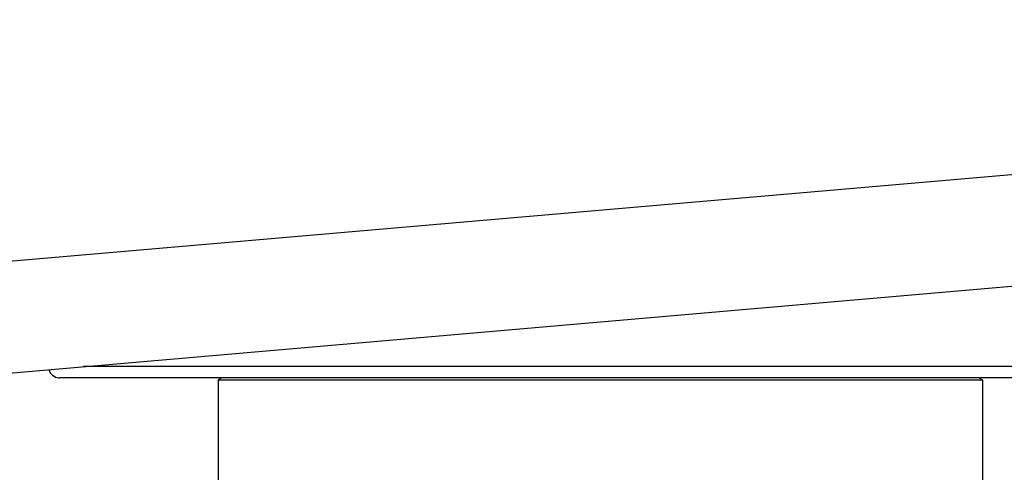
# Model space of a CAD drawing. Header units: millimetres. Extents: x 0 to 297, y 0 to 210.
# Tile 27 of 31: x 216.27 to 228.15, y 141.22 to 146.68. Entities that reach past the tile are written whole.
import ezdxf
from ezdxf.enums import TextEntityAlignment as Align

# ---------------------------------------------------------------- set-up
doc = ezdxf.new("R2010")
doc.units = ezdxf.units.MM
doc.header["$LTSCALE"] = 16.335
doc.layers.get('0').update_dxf_attribs({"linetype": 'CONTINUOUS'})
doc.layers.add('00_COMPONENTI', color=7, linetype='CONTINUOUS')
doc.layers.add('50_QUOTE', color=7, linetype='CONTINUOUS')
doc.styles.get("Standard").update_dxf_attribs({"font": 'txt', "width": 1.15})
doc.dimstyles.new('DIMSTYLE_2', dxfattribs={"dimtxt": 2, "dimasz": 2, "dimexe": 1, "dimexo": 0.5, "dimgap": 0.5, "dimtad": 1, "dimdec": 0, "dimlfac": 2.222222, "dimdsep": 46, "dimtxsty": 'Standard', "dimblk": '_FILLED', "dimblk1": '_FILLED', "dimblk2": '_FILLED', "dimcen": 0.09, "dimazin": 2, "dimtfac": 1, "dimtdec": 0, "dimtofl": 0, "dimtmove": 0, "dimatfit": 3, "dimldrblk": '_FILLED', "dimfxl": 0, "dimtolj": 1, "dimarcsym": 0})

# ---------------------------------------------------------------- blocks, each defined once
blk = doc.blocks.new('_FILLED')
at = {"color": 0, "linetype": 'ByBlock'}
blk.add_solid([(0, 0), (-1, 0.175), (-1, -0.175)], dxfattribs=at)
blk = doc.blocks.new('*D13')
at = {"layer": '50_QUOTE', "color": 2, "linetype": 'Continuous'}
for p, q in [((182.78, 141.977), (182.78, 112.157)), ((244.966, 138.87), (244.966, 112.157)), ((182.78, 113.157), (213.873, 113.157)), ((244.966, 113.157), (213.873, 113.157))]:
    blk.add_line(p, q, dxfattribs=at)
at = {"layer": '50_QUOTE', "color": 2, "linetype": 'Continuous', "xscale": 2, "yscale": 2, "zscale": 2, "rotation": 180}
blk.add_blockref('_FILLED', (182.78, 113.157), dxfattribs=at)
at = {"layer": '50_QUOTE', "color": 2, "linetype": 'Continuous', "xscale": 2, "yscale": 2, "zscale": 2}
blk.add_blockref('_FILLED', (244.966, 113.157), dxfattribs=at)
at = {"layer": '50_QUOTE', "color": 2, "linetype": 'Continuous', "width": 0.776952}
blk.add_text('138', height=2, dxfattribs=at).set_placement((213.873, 113.657), align=Align.CENTER)

msp = doc.modelspace()

# ---------------------------------------------------------------- linework, layer by layer
at = {"layer": '00_COMPONENTI', "color": 9, "linetype": 'Continuous'}
for p, q in [((213.8463, 143.5677), (249.806, 146.6811)), ((217.88, 142.4959), (217.043, 142.4959)), ((228.68, 142.4959), (217.88, 142.4959))]:
    msp.add_line(p, q, dxfattribs=at)
at = {"layer": '00_COMPONENTI', "color": 7, "linetype": 'Continuous'}
for p, q in [((203.3955, 141.3143), (249.8471, 145.3361)), ((217.7412, 142.3609), (216.755, 142.3609)), ((217.745, 142.3609), (217.7412, 142.3609)), ((222.8557, 142.3609), (217.745, 142.3609)), ((218.7113, 142.3609), (218.6675, 142.3356)), ((223.7043, 142.3609), (222.8557, 142.3609)), ((228.815, 142.3609), (223.7043, 142.3609)), ((227.8487, 142.3609), (227.8925, 142.3356)), ((218.6675, 142.3356), (218.6675, 136.5334)), ((218.6675, 142.3356), (220.1343, 142.3356)), ((220.1343, 142.3356), (227.8925, 142.3356)), ((227.8925, 142.3356), (227.8925, 136.5334))]:
    msp.add_line(p, q, dxfattribs=at)
for start, end in [(195.55598, 266.66667), (195.55598, 266.66667), (266.66667, 270), (266.66667, 270)]:
    msp.add_arc((216.755, 142.4959), 0.135, start, end, dxfattribs=at)

# ---------------------------------------------------------------- dimensions: what is measured, and where the dimension line sits
at = {"layer": '50_QUOTE', "color": 2, "linetype": 'Continuous'}
dim = msp.add_linear_dim(base=(244.9655, 113.157), p1=(182.78, 142.4768), p2=(244.9655, 139.3699), dimstyle='DIMSTYLE_2', dxfattribs=at)
dim.commit()
dim.dimension.update_dxf_attribs({"geometry": '*D13', "text_midpoint": (213.955, 113.157), "dimtype": 160})

doc.saveas('drawing.dxf')
